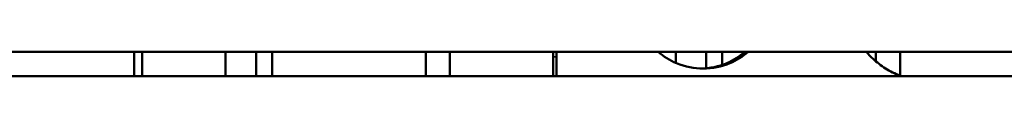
# Model space of a CAD drawing. Header units: millimetres. Extents: x -1106 to 8832, y -1538 to 1985.
# Tile 14 of 42: x 5070 to 5278, y 645 to 650. Entities that reach past the tile are written whole.
import ezdxf

# ---------------------------------------------------------------- set-up
doc = ezdxf.new("R2010")
doc.units = ezdxf.units.MM
doc.layers.add('Видимые тонкие (ГОСТ)', color=7, linetype='Continuous', lineweight=35)
doc.layers.add('Видимый контур (ГОСТ)', color=7, linetype='Continuous', lineweight=50)

msp = doc.modelspace()

# ---------------------------------------------------------------- linework, layer by layer
at = {"layer": 'Видимые тонкие (ГОСТ)'}
msp.add_line((5183.65, 649.14), (5182.95, 649.14), dxfattribs=at)
at = {"layer": 'Видимый контур (ГОСТ)'}
for p, q in [((5459.48, 650.14), (4981.01, 650.14)), ((5094.42, 650.14), (5094.42, 645.06)), ((5096.13, 645.06), (5096.13, 650.14)), ((5113.75, 645.06), (5113.75, 650.14)), ((5120.17, 650.14), (5120.17, 645.06)), ((5123.56, 645.06), (5123.56, 650.14)), ((5156.04, 650.14), (5156.04, 645.06)), ((5161.15, 645.06), (5161.15, 650.14)), ((5182.95, 649.14), (5182.96, 650.14)), ((5183.65, 650.14), (5183.65, 649.14)), ((5208.85, 647.85), (5208.85, 650.14)), ((5215.27, 650.14), (5215.27, 646.69)), ((5218.67, 647.41), (5218.67, 650.14)), ((5251.15, 650.14), (5251.15, 648.16)), ((5256.26, 645.14), (5256.26, 650.14)), ((5182.95, 645.06), (5182.95, 649.14)), ((5183.65, 649.14), (5183.65, 645.06)), ((5461.89, 645.06), (4865.89, 645.06))]:
    msp.add_line(p, q, dxfattribs=at)
for points, knots in [([(5214.68, 646.64), (5212.83, 646.64), (5210.84, 647.01), (5207.61, 648.37), (5206.3, 649.19), (5205.17, 650.14)], [6.7816364, 6.7816364, 6.7816364, 6.7816364, 7.3467727, 7.3467727, 7.7813613, 7.7813613, 7.7813613, 7.7813613]), ([(5214.33, 646.64), (5216.09, 646.69), (5217.93, 647.06), (5221.03, 648.37), (5222.32, 649.19), (5223.44, 650.14)], [2.2956839, 2.2956839, 2.2956839, 2.2956839, 2.8256966, 2.8256966, 3.260287, 3.260287, 3.260287, 3.260287]), ([(5224.14, 650.14), (5223.02, 649.19), (5221.72, 648.37), (5218.51, 647.01), (5216.54, 646.64), (5214.68, 646.64)], [5.7819115, 5.7819115, 5.7819115, 5.7819115, 6.2165001, 6.2165001, 6.7816364, 6.7816364, 6.7816364, 6.7816364]), ([(5256.5, 645.06), (5256.15, 645.18), (5255.79, 645.32), (5254.41, 645.92), (5253.41, 646.47), (5251.57, 647.77), (5250.72, 648.5), (5249.7, 649.56), (5249.45, 649.84), (5249.2, 650.14)], [-2.0954952, -2.0954952, -2.0954952, -2.0954952, -1.9837955, -1.9837955, -1.6505289, -1.6505289, -1.3172622, -1.3172622, -1.2015495, -1.2015495, -1.2015495, -1.2015495])]:
    msp.add_open_spline(points, degree=3, knots=knots, dxfattribs=at)

doc.saveas('drawing.dxf')
